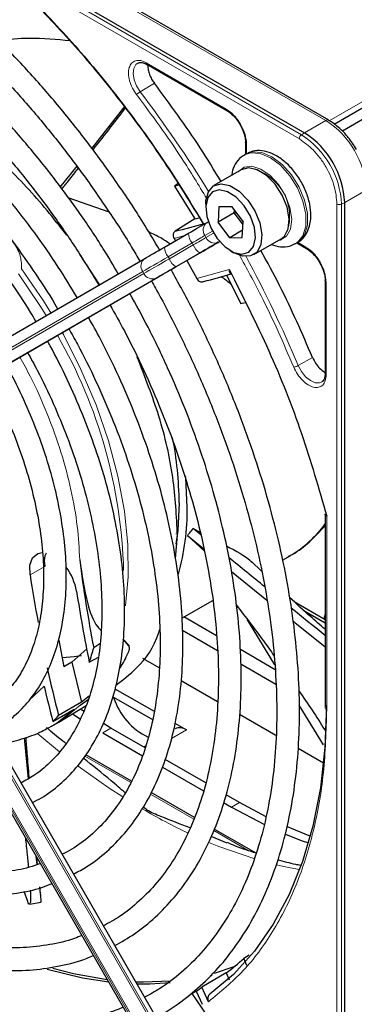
# Paper-space layout 'Blatt2' of a CAD drawing. Header units: millimetres. Extents: x 5 to 418, y 2 to 292.
# Tile 59 of 115: x 91.5 to 96.41, y 219.99 to 234.41. Entities that reach past the tile are written whole.
import ezdxf

# ---------------------------------------------------------------- set-up
doc = ezdxf.new("R2010")
doc.units = ezdxf.units.MM

psp = doc.layouts.new('Blatt2')

# ---------------------------------------------------------------- linework, layer by layer
at = {"color": 7, "linetype": 'Continuous', "lineweight": 25}
for p, q in [((82.704, 240.241), (95.679, 232.75)), ((96.034, 232.935), (91.845, 235.354)), ((99.085, 234.421), (96.235, 232.776)), ((96.115, 232.88), (98.592, 234.309)), ((93.368, 233.754), (94.542, 233.076)), ((93.043, 233.136), (92.561, 232.528)), ((94.815, 232.602), (94.815, 232.437)), ((94.822, 232.441), (94.799, 232.427)), ((92.344, 232.261), (92.093, 231.954)), ((94.752, 232.208), (94.352, 231.977)), ((94.857, 232.236), (94.752, 232.208)), ((93.826, 232.008), (93.773, 231.969)), ((93.841, 231.985), (93.773, 231.969)), ((93.773, 231.969), (94.073, 231.489)), ((92.817, 231.587), (92.216, 231.801)), ((94.231, 231.71), (94.231, 231.655)), ((94.425, 231.672), (94.414, 231.442)), ((94.425, 231.672), (94.607, 231.674)), ((94.607, 231.674), (94.778, 231.447)), ((94.65, 231.578), (94.652, 231.614)), ((96.268, 216.746), (96.268, 231.73)), ((94.073, 231.489), (93.781, 231.312)), ((94.073, 231.489), (94.139, 231.505)), ((94.25, 231.437), (94.268, 231.448)), ((94.65, 231.578), (94.414, 231.442)), ((94.586, 231.215), (94.414, 231.442)), ((94.65, 231.578), (94.675, 231.584)), ((94.776, 231.411), (94.65, 231.578)), ((94.767, 231.217), (94.778, 231.447)), ((94.772, 231.323), (94.586, 231.215)), ((93.628, 231.078), (93.979, 231.28)), ((93.767, 231.205), (93.787, 231.17)), ((94.586, 231.215), (94.767, 231.217)), ((94.935, 230.967), (95.336, 231.198)), ((94.596, 231.023), (94.643, 230.995)), ((95.549, 231.128), (95.572, 231.142)), ((95.565, 231.138), (95.709, 231.055)), ((89.342, 228.603), (93.338, 230.911)), ((92.676, 230.528), (92.389, 230.965)), ((93.799, 230.792), (94.15, 230.994)), ((93.952, 230.88), (94.101, 230.616)), ((89.532, 228.328), (93.529, 230.635)), ((94.535, 230.667), (94.748, 230.249)), ((95.982, 230.582), (95.982, 229.225)), ((94.748, 230.249), (94.81, 230.266)), ((95.981, 229.226), (95.981, 229.215)), ((95.981, 227.173), (95.981, 224.337)), ((93.786, 226.519), (93.817, 226.859)), ((94.209, 226.629), (93.965, 226.853)), ((93.965, 226.853), (94.203, 226.659)), ((94.049, 226.956), (94.152, 226.902)), ((94.16, 226.865), (94.049, 226.956)), ((93.583, 219.664), (89.587, 226.586)), ((95.357, 226.494), (95.468, 226.558)), ((89.287, 226.413), (93.283, 219.491)), ((95.05, 226.331), (94.903, 226.471)), ((94.61, 226.328), (95.129, 225.907)), ((93.882, 225.642), (94.335, 225.904)), ((95.526, 225.885), (95.981, 225.622)), ((95.671, 225.754), (95.981, 225.574)), ((95.981, 225.701), (95.961, 225.633)), ((94.39, 225.384), (93.912, 225.66)), ((95.244, 224.957), (94.844, 225.618)), ((95.513, 225.597), (95.981, 225.223)), ((93.549, 225.451), (93.559, 225.456)), ((93.89, 225.468), (94.406, 225.17)), ((92.076, 225.32), (92.149, 224.931)), ((92.68, 225.265), (92.59, 225.21)), ((93.022, 225.336), (93.102, 225.247)), ((93.104, 225.238), (93.022, 225.333)), ((92.27, 224.997), (92.489, 225.196)), ((95.251, 224.886), (94.74, 225.182)), ((92.27, 224.997), (92.149, 224.931)), ((92.27, 224.997), (92.41, 224.411)), ((92.525, 224.997), (92.66, 225.072)), ((93.306, 225.057), (93.553, 224.914)), ((94.744, 224.975), (95.259, 224.678)), ((93.871, 224.731), (94.405, 224.422)), ((92.901, 224.61), (93.474, 224.279)), ((92.41, 224.411), (92.075, 224.216)), ((92.393, 224.368), (92.507, 224.453)), ((92.522, 224.501), (92.41, 224.411)), ((92.879, 224.487), (93.451, 224.157)), ((91.99, 224.129), (92.305, 224.309)), ((92.077, 224.121), (92.478, 224.364)), ((92.277, 224.242), (92.391, 224.167)), ((92.449, 224.274), (92.392, 224.312)), ((94.728, 224.236), (95.261, 223.928)), ((95.959, 223.79), (95.602, 224.367)), ((91.976, 224.062), (92.046, 224.102)), ((92.046, 224.102), (92.077, 224.121)), ((92.84, 224.033), (92.731, 224.098)), ((93.779, 224.103), (93.948, 224.006)), ((91.976, 224.062), (91.924, 224.033)), ((92.722, 223.965), (93.305, 223.629)), ((93.342, 223.743), (92.84, 224.033)), ((91.632, 223.292), (91.575, 223.89)), ((92.183, 223.809), (92.165, 223.82)), ((93.351, 223.774), (93.32, 223.756)), ((95.585, 223.741), (95.959, 223.525)), ((93.144, 223.254), (92.472, 223.642)), ((94.234, 223.229), (93.638, 223.573)), ((93.597, 223.46), (94.198, 223.113)), ((94.066, 222.722), (93.433, 223.088)), ((94.494, 222.942), (94.608, 222.877)), ((94.726, 222.945), (94.531, 223.057)), ((95.116, 222.734), (94.726, 222.945)), ((94.608, 222.877), (95.095, 222.619)), ((94.97, 222.2), (94.357, 222.554)), ((94.546, 222.349), (94.31, 222.447)), ((91.76, 222.033), (91.747, 222.152)), ((91.767, 222.035), (91.758, 222.133)), ((91.623, 221.493), (91.568, 221.641)), ((91.804, 221.655), (91.799, 221.707)), ((91.648, 221.452), (91.82, 221.484)), ((94.87, 220.708), (94.789, 220.66)), ((94.834, 220.557), (94.789, 220.66)), ((94.645, 220.536), (94.354, 220.44)), ((94.531, 220.447), (94.174, 220.24)), ((94.295, 220.4), (94.325, 220.419)), ((94.531, 220.447), (94.577, 220.346)), ((94.27, 220.025), (94.174, 220.24)), ((94.026, 220.144), (94.109, 220.19)), ((94.026, 220.144), (94.246, 219.824)), ((94.093, 220.182), (94.18, 219.988))]:
    psp.add_line(p, q, dxfattribs=at)
at = {"color": 7, "linetype": 'Continuous', "lineweight": 18}
for p, q in [((95.604, 232.662), (82.628, 240.152)), ((95.636, 232.721), (82.661, 240.212)), ((91.804, 235.349), (95.993, 232.931)), ((96.043, 232.928), (97.803, 233.944)), ((93.357, 233.777), (94.531, 233.099)), ((93.479, 233.476), (93.271, 233.352)), ((95.993, 232.931), (95.679, 232.75)), ((95.679, 232.75), (95.636, 232.721)), ((94.83, 232.582), (94.83, 232.441)), ((96.268, 231.73), (96.582, 231.911)), ((96.154, 216.725), (96.154, 231.709)), ((96.222, 231.707), (96.268, 231.73)), ((96.222, 216.723), (96.222, 231.707)), ((94.33, 231.31), (94.218, 231.246)), ((93.919, 231.246), (93.767, 231.205)), ((94.218, 231.246), (94.235, 231.217)), ((94.235, 231.217), (94.346, 231.281)), ((94.435, 231.159), (94.416, 231.148)), ((94.032, 231.138), (93.681, 230.935)), ((93.698, 230.906), (94.048, 231.109)), ((94.048, 231.109), (94.032, 231.138)), ((95.576, 231.149), (95.698, 231.078)), ((93.681, 230.935), (93.698, 230.906)), ((94.145, 230.992), (93.795, 230.789)), ((94.101, 230.616), (94.576, 230.748)), ((93.307, 230.719), (89.311, 228.411)), ((89.327, 228.383), (93.324, 230.691)), ((93.505, 230.622), (89.508, 228.314)), ((93.324, 230.691), (93.307, 230.719)), ((95.997, 230.561), (95.997, 229.205)), ((95.586, 229.343), (95.797, 229.461)), ((96.005, 227.139), (96.005, 224.303)), ((93.794, 226.879), (93.817, 226.871)), ((89.508, 226.541), (93.505, 219.619)), ((93.529, 219.632), (89.532, 226.554)), ((89.311, 226.427), (93.307, 219.504)), ((93.324, 219.514), (89.327, 226.436)), ((91.872, 226.4), (91.656, 226.279)), ((91.645, 224.44), (91.864, 224.647)), ((91.77, 223.949), (92.089, 223.687)), ((92.84, 224.033), (92.722, 223.965)), ((93.948, 224.006), (93.73, 223.88)), ((92.458, 223.624), (93.132, 223.234)), ((93.421, 223.067), (94.056, 222.701)), ((94.726, 222.945), (94.608, 222.877)), ((94.348, 222.533), (94.853, 222.241))]:
    psp.add_line(p, q, dxfattribs=at)
at = {"color": 7, "linetype": 'Continuous', "lineweight": 18, "flags": 128}
for points in [[(93.271, 233.352), (93.218, 233.437), (93.183, 233.529), (93.169, 233.618), (93.178, 233.694), (93.208, 233.751), (93.24, 233.775)], [(94.802, 232.429), (94.892, 232.459), (95.029, 232.45), (95.179, 232.387), (95.327, 232.275), (95.464, 232.123), (95.577, 231.943), (95.657, 231.75), (95.699, 231.559), (95.698, 231.385), (95.655, 231.244), (95.574, 231.145), (95.545, 231.126)], [(95.572, 231.142), (95.597, 231.158), (95.679, 231.257), (95.722, 231.399), (95.723, 231.572), (95.681, 231.763), (95.6, 231.957), (95.487, 232.137), (95.351, 232.289), (95.202, 232.401), (95.053, 232.464), (94.915, 232.473), (94.822, 232.441)], [(95.289, 231.171), (95.321, 231.177), (95.415, 231.235), (95.474, 231.342), (95.492, 231.487), (95.466, 231.655), (95.4, 231.83), (95.3, 231.993), (95.176, 232.128), (95.041, 232.221), (94.909, 232.263), (94.793, 232.249), (94.706, 232.181)], [(94.218, 231.246), (94.201, 231.235), (94.181, 231.224), (94.16, 231.212), (94.137, 231.198), (94.112, 231.184), (94.086, 231.169), (94.059, 231.154), (94.032, 231.138)], [(94.048, 231.109), (94.076, 231.125), (94.103, 231.14), (94.129, 231.155), (94.153, 231.169), (94.177, 231.183), (94.198, 231.195), (94.218, 231.207), (94.235, 231.217)], [(93.681, 230.935), (93.626, 230.903), (93.572, 230.872), (93.52, 230.842), (93.471, 230.814), (93.424, 230.787), (93.381, 230.762), (93.342, 230.74), (93.307, 230.719)], [(93.324, 230.691), (93.359, 230.711), (93.398, 230.733), (93.441, 230.758), (93.487, 230.785), (93.537, 230.813), (93.589, 230.843), (93.642, 230.874), (93.698, 230.906)], [(91.961, 230.115), (91.853, 230.29), (91.532, 230.761)], [(91.487, 230.686), (91.8, 230.222), (91.891, 230.075)], [(93.057, 225.825), (93.095, 226.246), (93.09, 226.717), (93.04, 227.211), (92.944, 227.721), (92.805, 228.241), (92.624, 228.765), (92.403, 229.285), (92.145, 229.796), (92.128, 229.827)], [(95.936, 229.105), (95.899, 229.089), (95.835, 229.091), (95.765, 229.122), (95.695, 229.178), (95.633, 229.254), (95.586, 229.343)], [(92.305, 224.309), (92.055, 224.11), (91.976, 224.062)], [(92.077, 224.121), (92.142, 224.162), (92.393, 224.368)], [(92.361, 223.477), (92.817, 223.155), (93.018, 223.024)], [(94.277, 222.359), (94.425, 222.299), (94.95, 222.117)], [(95.265, 222.031), (95.47, 221.986), (95.608, 221.96)]]:
    psp.add_lwpolyline(points, dxfattribs=at)
at = {"color": 7, "linetype": 'Continuous', "lineweight": 25, "flags": 128}
for points in [[(96.034, 232.935), (96.034, 232.935), (96.036, 232.935)], [(95.336, 231.198), (95.384, 231.237), (95.441, 231.346), (95.456, 231.493), (95.426, 231.663), (95.354, 231.838), (95.249, 231.998), (95.122, 232.126), (94.986, 232.208), (94.857, 232.236)], [(94.231, 231.71), (94.233, 231.759), (94.27, 231.889), (94.347, 231.974), (94.456, 232.004)], [(94.43, 231.916), (94.329, 231.886), (94.26, 231.803), (94.231, 231.677), (94.247, 231.523), (94.305, 231.359), (94.397, 231.205), (94.514, 231.081), (94.641, 231), (94.762, 230.973), (94.863, 231.003), (94.933, 231.086), (94.961, 231.212), (94.945, 231.366), (94.888, 231.53), (94.795, 231.684), (94.678, 231.808), (94.551, 231.889), (94.43, 231.916)], [(94.456, 232.004), (94.585, 231.977), (94.721, 231.895), (94.848, 231.767), (94.953, 231.607), (95.025, 231.432), (95.055, 231.262), (95.041, 231.114), (94.983, 231.005), (94.889, 230.947), (94.768, 230.946), (94.643, 230.995)], [(93.979, 231.28), (94.019, 231.303), (94.058, 231.326), (94.095, 231.348), (94.131, 231.368), (94.165, 231.388), (94.196, 231.406), (94.224, 231.422), (94.25, 231.437)], [(94.15, 230.994), (94.193, 231.019), (94.235, 231.043), (94.275, 231.066), (94.313, 231.088), (94.349, 231.109), (94.382, 231.128), (94.413, 231.146), (94.44, 231.162)], [(93.338, 230.911), (93.365, 230.926), (93.396, 230.944), (93.429, 230.963), (93.465, 230.984), (93.503, 231.006), (93.543, 231.029), (93.585, 231.053), (93.628, 231.078)], [(94.416, 231.148), (94.391, 231.133), (94.362, 231.117), (94.331, 231.099), (94.298, 231.08), (94.262, 231.059), (94.224, 231.037), (94.185, 231.015), (94.145, 230.992)], [(93.795, 230.789), (93.752, 230.764), (93.71, 230.74), (93.67, 230.717), (93.632, 230.695), (93.596, 230.674), (93.562, 230.655), (93.532, 230.637), (93.505, 230.622)], [(93.529, 230.635), (93.554, 230.65), (93.582, 230.666), (93.613, 230.684), (93.647, 230.704), (93.683, 230.725), (93.72, 230.746), (93.759, 230.769), (93.799, 230.792)], [(93.96, 227.266), (93.939, 227.705), (93.937, 227.729)], [(93.842, 227.334), (93.821, 226.927), (93.794, 226.725)], [(91.656, 226.279), (91.654, 226.419), (91.694, 226.528), (91.77, 226.592), (91.837, 226.606)], [(93.102, 225.247), (93.103, 225.246), (93.103, 225.245), (93.103, 225.243), (93.103, 225.242), (93.104, 225.241), (93.104, 225.24), (93.104, 225.239), (93.104, 225.238)], [(92.41, 225.092), (92.303, 225.076), (92.128, 225.063)], [(96, 224.368), (95.978, 223.747), (95.912, 223.156), (95.802, 222.598), (95.65, 222.077), (95.456, 221.596), (95.221, 221.159), (94.947, 220.768), (94.636, 220.425), (94.289, 220.134)], [(95.765, 222.451), (95.749, 222.457), (95.428, 222.588)], [(95.399, 222.481), (95.631, 222.389), (95.737, 222.351)], [(92.809, 220.312), (92.423, 220.371), (91.905, 220.498)], [(92.789, 220.347), (92.292, 220.436), (91.99, 220.514)], [(93.716, 220.325), (93.318, 220.31), (93.209, 220.312)], [(93.709, 220.302), (93.414, 220.284), (93.226, 220.283)]]:
    psp.add_lwpolyline(points, dxfattribs=at)
at = {"color": 7, "linetype": 'Continuous', "lineweight": 18}
for centre, radius, start, end in [((78.611, 222.23), 18.402, 31.6747, 37.1862), ((96.017, 232.897), 0.0419, 65.6929, 125.6176), ((95.303, 231.852), 1.281, 2.6055, 57.3945), ((95.681, 232.658), 0.0777, 125.6892, 177.1989), ((94.95, 231.649), 1.272, 2.6055, 57.3945), ((94.737, 231.526), 0.724, 342.0948, 77.8998), ((96.19, 231.778), 0.0777, 242.8052, 294.3071), ((94.332, 231.325), 0.138, 126.3512, 215.1851), ((94.222, 231.29), 0.244, 182.2032, 218.6037), ((94.361, 231.275), 0.138, 204.8163, 293.6431), ((93.871, 231.087), 0.244, 182.2032, 218.6037), ((94.275, 231.198), 0.244, 201.4008, 237.7898), ((93.42, 230.799), 0.138, 126.3512, 215.1851), ((93.924, 230.995), 0.244, 201.4008, 237.7898), ((78.623, 222.207), 18.403, 22.8139, 28.326), ((93.449, 230.749), 0.138, 204.8163, 293.6431), ((85.75, 226.15), 7.28, 1.4856, 29.9612), ((94.639, 227.978), 1.644, 300.2902, 324.7213), ((96.021, 224.34), 0.0404, 184.4337, 246.8865), ((97.643, 230.24), 8.57, 239.5948, 244.6611)]:
    psp.add_arc(centre, radius, start, end, dxfattribs=at)
at = {"color": 7, "linetype": 'Continuous', "lineweight": 25}
for centre, radius, start, end in [((94.989, 231.671), 1.281, 2.6055, 57.3945), ((92.557, 236.85), 5.672, 282.4627, 286.9624), ((92.838, 236.355), 5.938, 283.2527, 287.311), ((88.706, 227.296), 5.136, 0.4223, 11.1611), ((90.499, 227.223), 3.461, 344.301, 0.7201), ((111.342, 228.862), 19.105, 187.1164, 191.0187), ((112.279, 229.417), 20.86, 188.6514, 190.5945), ((91.546, 225.899), 0.804, 9.9041, 37.4486), ((112.025, 229.037), 19.914, 188.6632, 191.704), ((89.728, 225.966), 2.96, 340.8859, 345.2002), ((91.006, 226.108), 2.305, 328.7672, 334.9752), ((114.29, 229.824), 22.913, 192.3659, 194.1682), ((114.706, 229.975), 23.456, 193.1298, 194.4307), ((92.38, 224.293), 0.536, 20.4168, 21.2065), ((93.808, 224.779), 0.974, 197.882, 244.4873), ((90.723, 225.447), 1.828, 313.8833, 317.6706), ((93.85, 223.869), 0.168, 54.5328, 114.1568), ((92.586, 223.066), 3.262, 306.6109, 312.4842), ((92.269, 222.814), 3.202, 304.724, 306.5029)]:
    psp.add_arc(centre, radius, start, end, dxfattribs=at)
for points, knots in [([(93.716, 238.464), (93.97, 238.287), (94.48, 237.932), (95.23, 237.286), (95.961, 236.564), (96.657, 235.767), (97.312, 234.916), (97.705, 234.309), (97.901, 234.006)], [0, 0, 0, 0, 0.16549, 0.332238, 0.5, 0.66775, 0.834504, 1, 1, 1, 1]), ([(93.554, 231.035), (93.484, 231.154), (93.295, 231.477), (92.957, 231.985), (92.548, 232.555), (92.116, 233.1), (91.667, 233.618), (91.202, 234.106), (90.723, 234.561), (90.234, 234.98), (89.737, 235.361), (89.234, 235.703), (88.728, 236.002), (88.223, 236.258), (87.72, 236.469), (87.222, 236.633), (86.733, 236.749), (86.254, 236.817), (85.79, 236.836), (85.343, 236.805), (84.915, 236.727), (84.51, 236.598), (84.194, 236.462), (84.023, 236.352), (83.969, 236.317)], [0, 0, 0, 0, 0.027836, 0.075404, 0.122977, 0.170555, 0.218143, 0.265742, 0.313355, 0.360985, 0.408634, 0.456301, 0.503986, 0.551687, 0.599395, 0.647094, 0.694763, 0.742373, 0.789887, 0.837268, 0.884487, 0.931535, 0.978434, 1, 1, 1, 1]), ([(84.135, 236.028), (84.183, 236.059), (84.34, 236.162), (84.636, 236.289), (85.019, 236.409), (85.426, 236.479), (85.851, 236.503), (86.293, 236.478), (86.75, 236.405), (87.218, 236.286), (87.695, 236.121), (88.179, 235.91), (88.667, 235.655), (89.156, 235.356), (89.643, 235.017), (90.126, 234.637), (90.601, 234.221), (91.067, 233.769), (91.519, 233.284), (91.956, 232.77), (92.375, 232.229), (92.772, 231.664), (93.07, 231.209), (93.226, 230.938), (93.266, 230.869)], [0, 0, 0, 0, 0.02099, 0.069851, 0.118688, 0.167389, 0.215899, 0.264215, 0.312366, 0.360395, 0.408346, 0.456251, 0.504137, 0.552018, 0.599903, 0.6478, 0.695711, 0.743637, 0.791578, 0.839533, 0.887498, 0.935471, 0.983451, 1, 1, 1, 1]), ([(92.95, 230.686), (92.878, 230.809), (92.693, 231.122), (92.367, 231.604), (91.979, 232.132), (91.57, 232.633), (91.144, 233.107), (90.703, 233.549), (90.25, 233.957), (89.787, 234.328), (89.318, 234.66), (88.846, 234.95), (88.372, 235.197), (87.901, 235.399), (87.435, 235.554), (86.976, 235.662), (86.529, 235.721), (86.096, 235.731), (85.681, 235.691), (85.286, 235.604), (84.916, 235.464), (84.678, 235.353), (84.571, 235.276), (84.57, 235.276)], [0, 0, 0, 0, 0.032875, 0.083822, 0.134775, 0.185738, 0.236713, 0.287705, 0.338718, 0.389753, 0.440814, 0.491899, 0.543005, 0.594125, 0.645237, 0.696311, 0.747305, 0.798171, 0.848856, 0.899324, 0.949573, 0.99965, 1, 1, 1, 1]), ([(84.74, 234.982), (84.796, 235.018), (84.956, 235.12), (85.246, 235.239), (85.608, 235.34), (85.992, 235.391), (86.394, 235.395), (86.812, 235.352), (87.243, 235.261), (87.684, 235.124), (88.133, 234.941), (88.586, 234.713), (89.041, 234.442), (89.496, 234.129), (89.945, 233.777), (90.388, 233.387), (90.82, 232.963), (91.239, 232.506), (91.643, 232.02), (92.027, 231.508), (92.369, 231.008), (92.572, 230.671), (92.662, 230.52)], [0, 0, 0, 0, 0.02882, 0.081368, 0.133858, 0.186143, 0.238166, 0.289941, 0.341521, 0.392971, 0.444344, 0.49568, 0.547008, 0.598338, 0.649681, 0.701044, 0.752426, 0.803828, 0.855246, 0.906678, 0.95812, 1, 1, 1, 1]), ([(91.593, 234.797), (91.837, 234.544), (92.328, 234.037), (93.017, 233.188), (93.652, 232.313), (94.024, 231.701), (94.202, 231.409)], [0, 0, 0, 0, 0.254266, 0.510024, 0.765782, 1, 1, 1, 1]), ([(91.61, 234.769), (91.848, 234.522), (92.325, 234.029), (92.997, 233.206), (93.632, 232.335), (94.011, 231.717), (94.201, 231.408)], [0, 0, 0, 0, 0.25, 0.5, 0.75, 1, 1, 1, 1]), ([(92.347, 230.338), (92.256, 230.488), (92.06, 230.812), (91.727, 231.288), (91.36, 231.766), (90.973, 232.216), (90.57, 232.636), (90.154, 233.024), (89.727, 233.374), (89.294, 233.687), (88.856, 233.957), (88.417, 234.185), (87.981, 234.367), (87.549, 234.503), (87.127, 234.59), (86.716, 234.628), (86.321, 234.617), (85.945, 234.557), (85.592, 234.445), (85.335, 234.334), (85.206, 234.245), (85.177, 234.225)], [0, 0, 0, 0, 0.047335, 0.102503, 0.157679, 0.212871, 0.268083, 0.323322, 0.378591, 0.433894, 0.489232, 0.544601, 0.599988, 0.65536, 0.710671, 0.765857, 0.820841, 0.875554, 0.929964, 0.984107, 1, 1, 1, 1]), ([(85.343, 233.937), (85.423, 233.986), (85.599, 234.092), (85.903, 234.2), (86.244, 234.273), (86.607, 234.296), (86.986, 234.273), (87.378, 234.201), (87.782, 234.084), (88.194, 233.92), (88.611, 233.712), (89.03, 233.461), (89.448, 233.168), (89.861, 232.836), (90.266, 232.467), (90.66, 232.064), (91.039, 231.63), (91.402, 231.169), (91.742, 230.682), (91.961, 230.348), (92.06, 230.173), (92.06, 230.172)], [0, 0, 0, 0, 0.047732, 0.104951, 0.162001, 0.218715, 0.275061, 0.331102, 0.386935, 0.442647, 0.498302, 0.553942, 0.609585, 0.665249, 0.720938, 0.776655, 0.832397, 0.88816, 0.943939, 0.999729, 1, 1, 1, 1]), ([(92.249, 234.098), (92.047, 234.117), (91.692, 234.15), (91.345, 234.118), (91.196, 234.104)], [0, 0, 0, 0, 0.567984, 1, 1, 1, 1]), ([(93.242, 233.772), (93.248, 233.775), (93.264, 233.786), (93.308, 233.781), (93.356, 233.763), (93.383, 233.744), (93.39, 233.738)], [0, 0, 0, 0, 0.1904351, 0.5693845, 0.8812771, 1, 1, 1, 1]), ([(93.357, 233.777), (93.358, 233.772), (93.359, 233.763), (93.364, 233.755), (93.368, 233.754), (93.368, 233.754)], [0, 0, 0, 0, 0.483449, 0.966898, 1, 1, 1, 1]), ([(91.742, 229.989), (91.717, 230.031), (91.6, 230.235), (91.365, 230.583), (91.037, 231.027), (90.688, 231.444), (90.323, 231.832), (89.944, 232.188), (89.555, 232.507), (89.159, 232.787), (88.758, 233.025), (88.358, 233.219), (87.96, 233.368), (87.569, 233.468), (87.188, 233.52), (86.822, 233.521), (86.473, 233.475), (86.149, 233.375), (85.917, 233.275), (85.804, 233.195), (85.781, 233.178)], [0, 0, 0, 0, 0.015977, 0.076619, 0.137271, 0.197942, 0.258641, 0.319377, 0.380158, 0.440989, 0.501871, 0.562796, 0.623736, 0.68463, 0.74539, 0.805902, 0.866048, 0.925763, 0.985086, 1, 1, 1, 1]), ([(94.456, 232.037), (94.355, 232.204), (94.053, 232.703), (93.709, 233.167), (93.479, 233.476)], [0, 0, 0, 0, 0.333109, 1, 1, 1, 1]), ([(92.195, 231.252), (92.003, 231.494), (91.608, 231.991), (90.938, 232.595), (90.363, 233.016), (90.026, 233.162), (89.922, 233.207)], [0, 0, 0, 0, 0.27983, 0.573837, 0.867844, 1, 1, 1, 1]), ([(92.579, 232.503), (92.667, 232.614), (92.828, 232.816), (92.986, 233.022), (93.057, 233.116)], [0, 0, 0, 0, 0.548084, 1, 1, 1, 1]), ([(94.542, 233.076), (94.545, 233.075), (94.552, 233.072), (94.56, 233.076), (94.565, 233.078)], [0, 0, 0, 0, 0.4822925, 1, 1, 1, 1]), ([(94.544, 233.074), (94.561, 233.063), (94.596, 233.041), (94.652, 232.988), (94.699, 232.93), (94.725, 232.887), (94.735, 232.872)], [0, 0, 0, 0, 0.244303, 0.500854, 0.825035, 1, 1, 1, 1]), ([(96.44, 232.509), (96.402, 232.569), (96.349, 232.652), (96.257, 232.758), (96.175, 232.837), (96.096, 232.9), (96.048, 232.926), (96.034, 232.933)], [0, 0, 0, 0, 0.335683, 0.470249, 0.69001, 0.912206, 1, 1, 1, 1]), ([(94.735, 232.872), (94.756, 232.829), (94.786, 232.77), (94.808, 232.686), (94.816, 232.633), (94.814, 232.603), (94.814, 232.594)], [0, 0, 0, 0, 0.440805, 0.613959, 0.88685, 1, 1, 1, 1]), ([(94.816, 232.602), (94.816, 232.606), (94.817, 232.613), (94.824, 232.619), (94.828, 232.621)], [0, 0, 0, 0, 0.482332, 1, 1, 1, 1]), ([(95.568, 231.145), (95.579, 231.15), (95.632, 231.172), (95.699, 231.255), (95.757, 231.382), (95.778, 231.536), (95.761, 231.709), (95.705, 231.893), (95.614, 232.072), (95.495, 232.233), (95.355, 232.364), (95.206, 232.453), (95.058, 232.493), (94.926, 232.491), (94.855, 232.454), (94.823, 232.437)], [0, 0, 0, 0, 0.020926, 0.097604, 0.173528, 0.254016, 0.339975, 0.427864, 0.515563, 0.603442, 0.692189, 0.782724, 0.863809, 0.939448, 1, 1, 1, 1]), ([(94.804, 232.426), (94.796, 232.422), (94.745, 232.402), (94.679, 232.322), (94.624, 232.223), (94.615, 232.151), (94.613, 232.128)], [0, 0, 0, 0, 0.077899, 0.451637, 0.81994, 1, 1, 1, 1]), ([(92.122, 231.928), (92.155, 231.969), (92.237, 232.069), (92.317, 232.172), (92.365, 232.233)], [0, 0, 0, 0, 0.4025022, 1, 1, 1, 1]), ([(93.707, 231.124), (93.663, 231.154), (93.567, 231.219), (93.456, 231.271), (93.397, 231.299)], [0, 0, 0, 0, 0.4626769, 1, 1, 1, 1]), ([(93.781, 231.312), (93.775, 231.306), (93.761, 231.295), (93.752, 231.267), (93.753, 231.235), (93.762, 231.215), (93.767, 231.205)], [0, 0, 0, 0, 0.243701, 0.495029, 0.749466, 1, 1, 1, 1]), ([(95.797, 229.461), (95.644, 229.814), (95.414, 230.344), (95.133, 230.856), (95.039, 231.027)], [0, 0, 0, 0, 0.666792, 1, 1, 1, 1]), ([(95.192, 231.115), (95.237, 231.101), (95.326, 231.074), (95.45, 231.08), (95.515, 231.116), (95.541, 231.13)], [0, 0, 0, 0, 0.375834, 0.748477, 1, 1, 1, 1]), ([(95.708, 231.056), (95.712, 231.054), (95.718, 231.052), (95.727, 231.055), (95.732, 231.057)], [0, 0, 0, 0, 0.4822917, 1, 1, 1, 1]), ([(95.711, 231.053), (95.728, 231.043), (95.762, 231.021), (95.818, 230.967), (95.866, 230.909), (95.892, 230.866), (95.901, 230.851)], [0, 0, 0, 0, 0.244302, 0.500853, 0.825035, 1, 1, 1, 1]), ([(93.504, 219.801), (93.523, 219.81), (93.667, 219.879), (93.912, 220.052), (94.235, 220.321), (94.525, 220.638), (94.783, 220.994), (95.009, 221.39), (95.2, 221.823), (95.356, 222.291), (95.476, 222.791), (95.558, 223.322), (95.603, 223.878), (95.61, 224.458), (95.579, 225.057), (95.511, 225.674), (95.405, 226.303), (95.264, 226.942), (95.087, 227.588), (94.875, 228.236), (94.63, 228.883), (94.352, 229.526), (94.052, 230.15), (93.831, 230.553), (93.723, 230.748)], [0, 0, 0, 0, 0.0070224, 0.0538172, 0.1005997, 0.1474361, 0.1943917, 0.2415026, 0.2887732, 0.3361837, 0.3837019, 0.4312933, 0.478928, 0.5265829, 0.5742402, 0.6218896, 0.6695267, 0.7171498, 0.7647589, 0.8123553, 0.8599409, 0.9075179, 0.9550887, 1, 1, 1, 1]), ([(94.576, 230.748), (94.575, 230.738), (94.575, 230.721), (94.582, 230.702), (94.59, 230.691), (94.599, 230.688), (94.604, 230.687)], [0, 0, 0, 0, 0.336126, 0.560864, 0.79606, 1, 1, 1, 1]), ([(94.576, 230.748), (94.775, 230.354), (95.174, 229.565), (95.656, 228.349), (95.889, 227.542), (96.005, 227.139)], [0, 0, 0, 0, 0.333212, 0.666777, 1, 1, 1, 1]), ([(95.901, 230.851), (95.923, 230.808), (95.952, 230.75), (95.974, 230.665), (95.983, 230.612), (95.981, 230.582), (95.98, 230.573)], [0, 0, 0, 0, 0.440805, 0.61396, 0.88685, 1, 1, 1, 1]), ([(93.434, 230.581), (93.454, 230.545), (93.592, 230.31), (93.822, 229.86), (94.119, 229.235), (94.383, 228.602), (94.615, 227.966), (94.814, 227.331), (94.979, 226.701), (95.108, 226.079), (95.201, 225.469), (95.258, 224.875), (95.278, 224.299), (95.262, 223.745), (95.209, 223.217), (95.12, 222.717), (94.995, 222.248), (94.837, 221.813), (94.645, 221.413), (94.42, 221.051), (94.164, 220.729), (93.877, 220.449), (93.602, 220.234), (93.411, 220.132), (93.336, 220.092)], [0, 0, 0, 0, 0.0084685, 0.0564512, 0.1044304, 0.1524033, 0.200367, 0.2483188, 0.296256, 0.3441762, 0.3920775, 0.4399588, 0.4878207, 0.5356657, 0.5835002, 0.6313329, 0.679178, 0.72706, 0.775013, 0.8230798, 0.8713068, 0.9197312, 0.9683618, 1, 1, 1, 1]), ([(94.101, 230.616), (94.107, 230.607), (94.119, 230.588), (94.146, 230.572), (94.174, 230.566), (94.191, 230.572), (94.199, 230.575)], [0, 0, 0, 0, 0.250494, 0.503104, 0.754115, 1, 1, 1, 1]), ([(94.605, 230.529), (94.563, 230.564), (94.516, 230.604), (94.458, 230.641), (94.452, 230.645)], [0, 0, 0, 0, 0.887552, 1, 1, 1, 1]), ([(95.982, 230.581), (95.983, 230.585), (95.984, 230.592), (95.991, 230.598), (95.995, 230.601)], [0, 0, 0, 0, 0.482335, 1, 1, 1, 1]), ([(92.9, 220.847), (92.997, 220.902), (93.207, 221.021), (93.497, 221.259), (93.774, 221.547), (94.019, 221.878), (94.231, 222.247), (94.409, 222.654), (94.551, 223.096), (94.657, 223.569), (94.725, 224.072), (94.756, 224.6), (94.748, 225.15), (94.703, 225.719), (94.621, 226.302), (94.501, 226.897), (94.346, 227.498), (94.156, 228.104), (93.933, 228.71), (93.677, 229.311), (93.407, 229.876), (93.209, 230.234), (93.118, 230.398)], [0, 0, 0, 0, 0.0428388, 0.0928269, 0.1428555, 0.1930222, 0.2433853, 0.2939563, 0.34471, 0.395602, 0.4465849, 0.4976182, 0.5486722, 0.5997233, 0.6507613, 0.7017819, 0.7527842, 0.8037694, 0.8547399, 0.9056985, 0.9566489, 1, 1, 1, 1]), ([(92.828, 230.231), (92.899, 230.104), (93.077, 229.789), (93.328, 229.27), (93.585, 228.682), (93.808, 228.09), (93.999, 227.498), (94.156, 226.91), (94.277, 226.331), (94.362, 225.763), (94.411, 225.211), (94.423, 224.679), (94.399, 224.169), (94.338, 223.686), (94.242, 223.232), (94.112, 222.811), (93.947, 222.425), (93.75, 222.075), (93.521, 221.764), (93.261, 221.496), (93, 221.283), (92.813, 221.181), (92.733, 221.137)], [0, 0, 0, 0, 0.034582, 0.08603, 0.137472, 0.188902, 0.240318, 0.291715, 0.343089, 0.394438, 0.445761, 0.497058, 0.548333, 0.599597, 0.650862, 0.702153, 0.753511, 0.80499, 0.856655, 0.908569, 0.96076, 1, 1, 1, 1]), ([(92.294, 221.896), (92.361, 221.931), (92.534, 222.022), (92.784, 222.22), (93.044, 222.482), (93.272, 222.788), (93.467, 223.132), (93.627, 223.513), (93.752, 223.929), (93.84, 224.375), (93.89, 224.85), (93.902, 225.349), (93.877, 225.868), (93.813, 226.403), (93.713, 226.95), (93.577, 227.506), (93.405, 228.066), (93.2, 228.626), (92.961, 229.182), (92.732, 229.658), (92.572, 229.942), (92.512, 230.049)], [0, 0, 0, 0, 0.033446, 0.087411, 0.141399, 0.195552, 0.249964, 0.304656, 0.359593, 0.414709, 0.469936, 0.525219, 0.580517, 0.635803, 0.691067, 0.746307, 0.801523, 0.856719, 0.911899, 0.967067, 1, 1, 1, 1]), ([(92.224, 229.882), (92.267, 229.806), (92.409, 229.557), (92.622, 229.121), (92.859, 228.58), (93.064, 228.034), (93.235, 227.489), (93.372, 226.949), (93.474, 226.418), (93.539, 225.901), (93.568, 225.401), (93.56, 224.923), (93.516, 224.469), (93.437, 224.045), (93.323, 223.652), (93.175, 223.294), (92.995, 222.974), (92.784, 222.691), (92.541, 222.451), (92.322, 222.282), (92.175, 222.209), (92.128, 222.186)], [0, 0, 0, 0, 0.024429, 0.080222, 0.136006, 0.191775, 0.247522, 0.303242, 0.358931, 0.414583, 0.470198, 0.525779, 0.581336, 0.636887, 0.69246, 0.748108, 0.803911, 0.859965, 0.916367, 0.973159, 1, 1, 1, 1]), ([(91.69, 222.943), (91.735, 222.965), (91.88, 223.036), (92.096, 223.204), (92.335, 223.442), (92.541, 223.724), (92.715, 224.043), (92.853, 224.4), (92.956, 224.79), (93.021, 225.21), (93.048, 225.655), (93.037, 226.123), (92.988, 226.608), (92.902, 227.106), (92.779, 227.613), (92.621, 228.123), (92.43, 228.634), (92.205, 229.138), (92.03, 229.495), (91.923, 229.678), (91.91, 229.701)], [0, 0, 0, 0, 0.026837, 0.085914, 0.144995, 0.204288, 0.263944, 0.323998, 0.384387, 0.44501, 0.505762, 0.566569, 0.627372, 0.688147, 0.748889, 0.809596, 0.870275, 0.930931, 0.991574, 1, 1, 1, 1]), ([(91.619, 229.533), (91.668, 229.447), (91.805, 229.203), (92, 228.788), (92.205, 228.295), (92.376, 227.8), (92.514, 227.308), (92.616, 226.824), (92.683, 226.353), (92.713, 225.898), (92.707, 225.465), (92.665, 225.057), (92.587, 224.679), (92.476, 224.334), (92.331, 224.024), (92.156, 223.752), (91.949, 223.52), (91.739, 223.344), (91.587, 223.264), (91.524, 223.231)], [0, 0, 0, 0, 0.033602, 0.09506, 0.156501, 0.217917, 0.279296, 0.340631, 0.401915, 0.463142, 0.524317, 0.585455, 0.646584, 0.707751, 0.769051, 0.830622, 0.892629, 0.955206, 1, 1, 1, 1]), ([(93.817, 226.859), (93.803, 227.137), (93.775, 227.694), (93.573, 228.585), (93.341, 229.176), (93.228, 229.464)], [0, 0, 0, 0, 0.33835, 0.6767, 1, 1, 1, 1]), ([(95.797, 229.461), (95.811, 229.432), (95.839, 229.374), (95.9, 229.302), (95.956, 229.253), (95.99, 229.24), (96.001, 229.236)], [0, 0, 0, 0, 0.285714, 0.571429, 0.857143, 1, 1, 1, 1]), ([(91.086, 223.99), (91.121, 224.006), (91.246, 224.063), (91.434, 224.21), (91.647, 224.427), (91.826, 224.687), (91.972, 224.983), (92.082, 225.316), (92.155, 225.68), (92.191, 226.072), (92.188, 226.486), (92.147, 226.919), (92.068, 227.364), (91.954, 227.817), (91.804, 228.274), (91.62, 228.728), (91.452, 229.089), (91.337, 229.292), (91.303, 229.351)], [0, 0, 0, 0, 0.025432, 0.09144, 0.157422, 0.22372, 0.290583, 0.358045, 0.425981, 0.494211, 0.562575, 0.63096, 0.699308, 0.767604, 0.835849, 0.904052, 0.972225, 1, 1, 1, 1]), ([(91.017, 229.185), (91.026, 229.169), (91.116, 229.015), (91.262, 228.709), (91.448, 228.274), (91.6, 227.836), (91.718, 227.401), (91.801, 226.975), (91.849, 226.564), (91.86, 226.171), (91.835, 225.803), (91.775, 225.463), (91.681, 225.156), (91.555, 224.885), (91.398, 224.65), (91.211, 224.459), (91.05, 224.334), (90.944, 224.289), (90.919, 224.278)], [0, 0, 0, 0, 0.007987, 0.077271, 0.146533, 0.215753, 0.284916, 0.354005, 0.423006, 0.491916, 0.560748, 0.629544, 0.698364, 0.767357, 0.836765, 0.906897, 0.977993, 1, 1, 1, 1]), ([(95.981, 229.215), (95.98, 229.205), (95.98, 229.177), (95.967, 229.142), (95.953, 229.115), (95.939, 229.109), (95.934, 229.107)], [0, 0, 0, 0, 0.158696, 0.485398, 0.839612, 1, 1, 1, 1]), ([(95.982, 229.226), (95.983, 229.229), (95.984, 229.236), (95.991, 229.242), (95.995, 229.245)], [0, 0, 0, 0, 0.4823411, 1, 1, 1, 1]), ([(96.005, 227.139), (95.999, 227.142), (95.989, 227.147), (95.982, 227.156), (95.982, 227.162), (95.982, 227.165)], [0, 0, 0, 0, 0.429004, 0.7360602, 1, 1, 1, 1]), ([(95.438, 226.546), (95.459, 226.556), (95.574, 226.612), (95.762, 226.757), (95.907, 226.915), (95.981, 226.995)], [0, 0, 0, 0, 0.09994, 0.543517, 1, 1, 1, 1]), ([(93.965, 226.853), (93.975, 226.866), (94.003, 226.9), (94.031, 226.935), (94.049, 226.956)], [0, 0, 0, 0, 0.372254, 1, 1, 1, 1]), ([(94.535, 226.702), (94.673, 226.628), (94.841, 226.538), (94.899, 226.468), (94.908, 226.456)], [0, 0, 0, 0, 0.827596, 1, 1, 1, 1]), ([(91.891, 226.593), (91.884, 226.581), (91.858, 226.533), (91.866, 226.457), (91.872, 226.4)], [0, 0, 0, 0, 0.254525, 1, 1, 1, 1]), ([(92.385, 226.495), (92.415, 226.279), (92.464, 225.934), (92.587, 225.576), (92.682, 225.476), (92.7, 225.457)], [0, 0, 0, 0, 0.575964, 0.920691, 1, 1, 1, 1]), ([(95.098, 226.101), (95.01, 226.172), (94.833, 226.314), (94.657, 226.458), (94.569, 226.531)], [0, 0, 0, 0, 0.499706, 1, 1, 1, 1]), ([(91.807, 222.049), (91.753, 222.029), (91.594, 221.972), (91.302, 221.926), (90.938, 221.91), (90.555, 221.944), (90.16, 222.024), (89.754, 222.151), (89.349, 222.321), (89.06, 222.47), (88.837, 222.597), (88.607, 222.736), (88.255, 222.975), (87.841, 223.3), (87.434, 223.661), (87.038, 224.058), (86.655, 224.486), (86.289, 224.942), (85.944, 225.424), (85.701, 225.79), (85.582, 225.999), (85.561, 226.035)], [0, 0, 0, 0, 0.031219, 0.093709, 0.155812, 0.217519, 0.278913, 0.340099, 0.401169, 0.458925, 0.466609, 0.498605, 0.559596, 0.620625, 0.681681, 0.742768, 0.803883, 0.865022, 0.92618, 0.987351, 1, 1, 1, 1]), ([(85.274, 225.869), (85.316, 225.795), (85.462, 225.545), (85.737, 225.137), (86.094, 224.648), (86.474, 224.185), (86.87, 223.751), (87.281, 223.349), (87.703, 222.982), (88.133, 222.652), (88.476, 222.425), (88.751, 222.261), (89.026, 222.109), (89.395, 221.934), (89.83, 221.773), (90.258, 221.658), (90.675, 221.593), (91.08, 221.576), (91.466, 221.611), (91.766, 221.671), (91.928, 221.736), (91.976, 221.755)], [0, 0, 0, 0, 0.024893, 0.084681, 0.144477, 0.204286, 0.264115, 0.32397, 0.383856, 0.443777, 0.503736, 0.525177, 0.556785, 0.616785, 0.676812, 0.736803, 0.796699, 0.856424, 0.915894, 0.975048, 1, 1, 1, 1]), ([(94.681, 225.834), (94.815, 225.659), (95.005, 225.414), (95.181, 225.166), (95.231, 225.095)], [0, 0, 0, 0, 0.711392, 1, 1, 1, 1]), ([(95.981, 225.48), (95.908, 225.543), (95.736, 225.691), (95.561, 225.852), (95.46, 225.945)], [0, 0, 0, 0, 0.422249, 1, 1, 1, 1]), ([(92.415, 220.995), (92.38, 220.981), (92.232, 220.919), (91.947, 220.856), (91.561, 220.81), (91.156, 220.815), (90.736, 220.866), (90.303, 220.965), (89.86, 221.11), (89.419, 221.297), (89.095, 221.464), (88.843, 221.607), (88.582, 221.764), (88.2, 222.021), (87.749, 222.367), (87.305, 222.75), (86.871, 223.169), (86.449, 223.621), (86.043, 224.102), (85.656, 224.61), (85.289, 225.137), (85.066, 225.503), (84.955, 225.685)], [0, 0, 0, 0, 0.017316, 0.07398, 0.130407, 0.186548, 0.242429, 0.298112, 0.353664, 0.409142, 0.461634, 0.472322, 0.501413, 0.556837, 0.61229, 0.667762, 0.723255, 0.77877, 0.834303, 0.889852, 0.945412, 1, 1, 1, 1]), ([(95.981, 225.389), (95.975, 225.394), (95.81, 225.526), (95.645, 225.659), (95.486, 225.788)], [0, 0, 0, 0, 0.035647, 1, 1, 1, 1]), ([(84.668, 225.519), (84.692, 225.477), (84.826, 225.243), (85.094, 224.834), (85.472, 224.296), (85.873, 223.783), (86.292, 223.297), (86.727, 222.841), (87.175, 222.418), (87.634, 222.031), (88.1, 221.683), (88.466, 221.444), (88.758, 221.271), (89.05, 221.109), (89.449, 220.917), (89.918, 220.735), (90.381, 220.6), (90.835, 220.513), (91.276, 220.475), (91.703, 220.485), (92.108, 220.548), (92.403, 220.622), (92.553, 220.689), (92.584, 220.702)], [0, 0, 0, 0, 0.011961, 0.066529, 0.121102, 0.175682, 0.230275, 0.284884, 0.339513, 0.394165, 0.448844, 0.503549, 0.521416, 0.550246, 0.604978, 0.659732, 0.714464, 0.769138, 0.823706, 0.878111, 0.932303, 0.986256, 1, 1, 1, 1]), ([(92.915, 224.662), (93.017, 224.74), (93.272, 224.934), (93.482, 225.227), (93.553, 225.462), (93.558, 225.477)], [0, 0, 0, 0, 0.386238, 0.962194, 1, 1, 1, 1]), ([(93.021, 219.945), (92.963, 219.921), (92.784, 219.845), (92.458, 219.768), (92.045, 219.712), (91.613, 219.707), (91.166, 219.748), (90.705, 219.837), (90.233, 219.973), (89.753, 220.155), (89.305, 220.364), (88.932, 220.567), (88.559, 220.79), (88.148, 221.064), (87.664, 221.43), (87.186, 221.833), (86.716, 222.273), (86.259, 222.746), (85.816, 223.25), (85.391, 223.782), (84.985, 224.339), (84.637, 224.858), (84.436, 225.197), (84.353, 225.337)], [0, 0, 0, 0, 0.024649, 0.076789, 0.128757, 0.180513, 0.232071, 0.283468, 0.334752, 0.385965, 0.437141, 0.476365, 0.503222, 0.554373, 0.605545, 0.656731, 0.707934, 0.759153, 0.810386, 0.861633, 0.912889, 0.964152, 1, 1, 1, 1]), ([(84.065, 225.171), (84.11, 225.092), (84.274, 224.809), (84.582, 224.338), (84.987, 223.763), (85.415, 223.213), (85.861, 222.689), (86.323, 222.195), (86.799, 221.733), (87.286, 221.307), (87.782, 220.918), (88.263, 220.583), (88.668, 220.334), (89.072, 220.11), (89.498, 219.902), (90, 219.7), (90.496, 219.546), (90.984, 219.439), (91.459, 219.381), (91.92, 219.372), (92.365, 219.411), (92.786, 219.504), (93.062, 219.585), (93.19, 219.647), (93.192, 219.649)], [0, 0, 0, 0, 0.01943, 0.069936, 0.120444, 0.170959, 0.221483, 0.272019, 0.322569, 0.373136, 0.423723, 0.474329, 0.518625, 0.545295, 0.595931, 0.646585, 0.697225, 0.747827, 0.79836, 0.848782, 0.899057, 0.949155, 0.999073, 1, 1, 1, 1]), ([(93.095, 225.133), (93.105, 225.16), (93.122, 225.205), (93.109, 225.228), (93.104, 225.238)], [0, 0, 0, 0, 0.602422, 1, 1, 1, 1]), ([(95.597, 224.58), (95.729, 224.389), (95.863, 224.197), (95.973, 224.006), (95.975, 224.004)], [0, 0, 0, 0, 0.988561, 1, 1, 1, 1]), ([(91.192, 223.807), (91.203, 223.807), (91.321, 223.815), (91.535, 223.872), (91.767, 223.947), (91.887, 224.018), (91.918, 224.036)], [0, 0, 0, 0, 0.045503, 0.449675, 0.859451, 1, 1, 1, 1]), ([(92.165, 223.82), (92.085, 223.882), (91.995, 223.953), (91.907, 224.033), (91.897, 224.042)], [0, 0, 0, 0, 0.887739, 1, 1, 1, 1]), ([(91.646, 223.3), (91.645, 223.306), (91.635, 223.424), (91.618, 223.618), (91.603, 223.82), (91.597, 223.898)], [0, 0, 0, 0, 0.033256, 0.627791, 1, 1, 1, 1]), ([(93.049, 223.086), (92.982, 223.144), (92.784, 223.316), (92.574, 223.483), (92.435, 223.593)], [0, 0, 0, 0, 0.340028, 1, 1, 1, 1]), ([(94.001, 222.571), (93.86, 222.626), (93.647, 222.71), (93.4, 222.806), (93.332, 222.862), (93.314, 222.877)], [0, 0, 0, 0, 0.590768, 0.888955, 1, 1, 1, 1]), ([(91.588, 222.428), (91.597, 222.343), (91.613, 222.183), (91.626, 222.053), (91.631, 221.992)], [0, 0, 0, 0, 0.5274401, 1, 1, 1, 1]), ([(94.97, 222.2), (94.87, 222.232), (94.732, 222.276), (94.589, 222.338), (94.549, 222.356)], [0, 0, 0, 0, 0.719165, 1, 1, 1, 1]), ([(95.619, 222.023), (95.596, 222.026), (95.488, 222.045), (95.375, 222.078), (95.286, 222.105)], [0, 0, 0, 0, 0.210539, 1, 1, 1, 1]), ([(91.659, 221.661), (91.662, 221.617), (91.666, 221.54), (91.662, 221.466), (91.652, 221.461), (91.647, 221.458)], [0, 0, 0, 0, 0.433813, 0.757817, 1, 1, 1, 1]), ([(91.819, 221.489), (91.82, 221.488), (91.823, 221.484), (91.817, 221.553), (91.807, 221.63), (91.804, 221.655)], [0, 0, 0, 0, 0.218584, 0.75488, 1, 1, 1, 1]), ([(91.643, 221.453), (91.639, 221.458), (91.633, 221.465), (91.625, 221.487), (91.623, 221.493)], [0, 0, 0, 0, 0.726019, 1, 1, 1, 1]), ([(94.289, 220.134), (94.283, 220.128), (94.27, 220.116), (94.26, 220.087), (94.259, 220.055), (94.266, 220.035), (94.27, 220.025)], [0, 0, 0, 0, 0.244834, 0.494364, 0.74729, 1, 1, 1, 1])]:
    psp.add_open_spline(points, degree=3, knots=knots, dxfattribs=at)
at = {"color": 7, "linetype": 'Continuous', "lineweight": 18}
for points, knots in [([(93.219, 233.309), (93.197, 233.341), (93.153, 233.405), (93.112, 233.515), (93.095, 233.62), (93.106, 233.709), (93.142, 233.776), (93.2, 233.812), (93.275, 233.816), (93.33, 233.79), (93.357, 233.777)], [0, 0, 0, 0, 0.121713, 0.25, 0.378287, 0.5, 0.621713, 0.75, 0.878287, 1, 1, 1, 1]), ([(93.219, 233.309), (93.221, 233.313), (93.227, 233.319), (93.241, 233.331), (93.256, 233.343), (93.266, 233.349), (93.271, 233.352)], [0, 0, 0, 0, 0.25, 0.5, 0.75, 1, 1, 1, 1]), ([(94.246, 231.788), (94.127, 231.985), (93.808, 232.513), (93.446, 233.003), (93.219, 233.309)], [0, 0, 0, 0, 0.373578, 1, 1, 1, 1]), ([(94.531, 233.099), (94.57, 233.071), (94.649, 233.016), (94.747, 232.879), (94.817, 232.725), (94.826, 232.63), (94.83, 232.582)], [0, 0, 0, 0, 0.25, 0.499999, 0.75, 1, 1, 1, 1]), ([(94.531, 233.099), (94.532, 233.094), (94.533, 233.085), (94.538, 233.077), (94.542, 233.077), (94.542, 233.076)], [0, 0, 0, 0, 0.483464, 0.966928, 1, 1, 1, 1]), ([(94.83, 232.582), (94.826, 232.585), (94.819, 232.59), (94.814, 232.598), (94.816, 232.602), (94.816, 232.602)], [0, 0, 0, 0, 0.483498, 0.966996, 1, 1, 1, 1]), ([(96.154, 231.709), (96.147, 231.793), (96.135, 231.922), (96.067, 232.11), (95.996, 232.253), (95.908, 232.385), (95.779, 232.539), (95.673, 232.613), (95.604, 232.662)], [0, 0, 0, 0, 0.239457, 0.368361, 0.5, 0.631639, 0.760543, 1, 1, 1, 1]), ([(91.532, 230.761), (91.53, 230.831), (91.526, 230.971), (91.442, 231.099), (91.399, 231.163)], [0, 0, 0, 0, 0.500319, 1, 1, 1, 1]), ([(95.698, 231.078), (95.737, 231.051), (95.815, 230.995), (95.914, 230.858), (95.983, 230.704), (95.992, 230.609), (95.997, 230.561)], [0, 0, 0, 0, 0.25, 0.5, 0.75, 1, 1, 1, 1]), ([(95.698, 231.078), (95.699, 231.074), (95.7, 231.064), (95.704, 231.057), (95.708, 231.056), (95.708, 231.056)], [0, 0, 0, 0, 0.483463, 0.966926, 1, 1, 1, 1]), ([(95.522, 229.319), (95.37, 229.669), (95.128, 230.228), (94.83, 230.768), (94.719, 230.969)], [0, 0, 0, 0, 0.626243, 1, 1, 1, 1]), ([(95.997, 230.561), (95.993, 230.564), (95.985, 230.569), (95.981, 230.577), (95.982, 230.581), (95.982, 230.581)], [0, 0, 0, 0, 0.483498, 0.967002, 1, 1, 1, 1]), ([(92.385, 226.495), (92.376, 226.658), (92.358, 226.99), (92.264, 227.522), (92.118, 228.074), (91.915, 228.634), (91.71, 229.103), (91.557, 229.374), (91.505, 229.467)], [0, 0, 0, 0, 0.174789, 0.354085, 0.536518, 0.720561, 0.904604, 1, 1, 1, 1]), ([(95.586, 229.343), (95.581, 229.34), (95.571, 229.335), (95.553, 229.327), (95.535, 229.321), (95.527, 229.32), (95.522, 229.319)], [0, 0, 0, 0, 0.25, 0.5, 0.75, 1, 1, 1, 1]), ([(95.997, 229.205), (95.994, 229.176), (95.989, 229.115), (95.949, 229.051), (95.888, 229.019), (95.813, 229.021), (95.73, 229.057), (95.648, 229.123), (95.573, 229.214), (95.539, 229.285), (95.522, 229.319)], [0, 0, 0, 0, 0.121713, 0.25, 0.378287, 0.5, 0.621713, 0.75, 0.878287, 1, 1, 1, 1]), ([(95.997, 229.205), (95.993, 229.208), (95.985, 229.214), (95.981, 229.222), (95.982, 229.225), (95.982, 229.226)], [0, 0, 0, 0, 0.483506, 0.967012, 1, 1, 1, 1]), ([(96.005, 224.303), (95.996, 223.99), (95.977, 223.363), (95.821, 222.504), (95.573, 221.722), (95.227, 221.039), (94.798, 220.458), (94.445, 220.169), (94.27, 220.025)], [0, 0, 0, 0, 0.165233, 0.331999, 0.5, 0.667989, 0.834761, 1, 1, 1, 1])]:
    psp.add_open_spline(points, degree=3, knots=knots, dxfattribs=at)
at = {"color": 7, "linetype": 'Continuous', "lineweight": 25}
psp.add_open_spline([(93.381, 233.738), (93.383, 233.717), (93.385, 233.674), (93.406, 233.605), (93.436, 233.537), (93.465, 233.496), (93.479, 233.476)], degree=3, dxfattribs=at)

doc.saveas('drawing.dxf')
